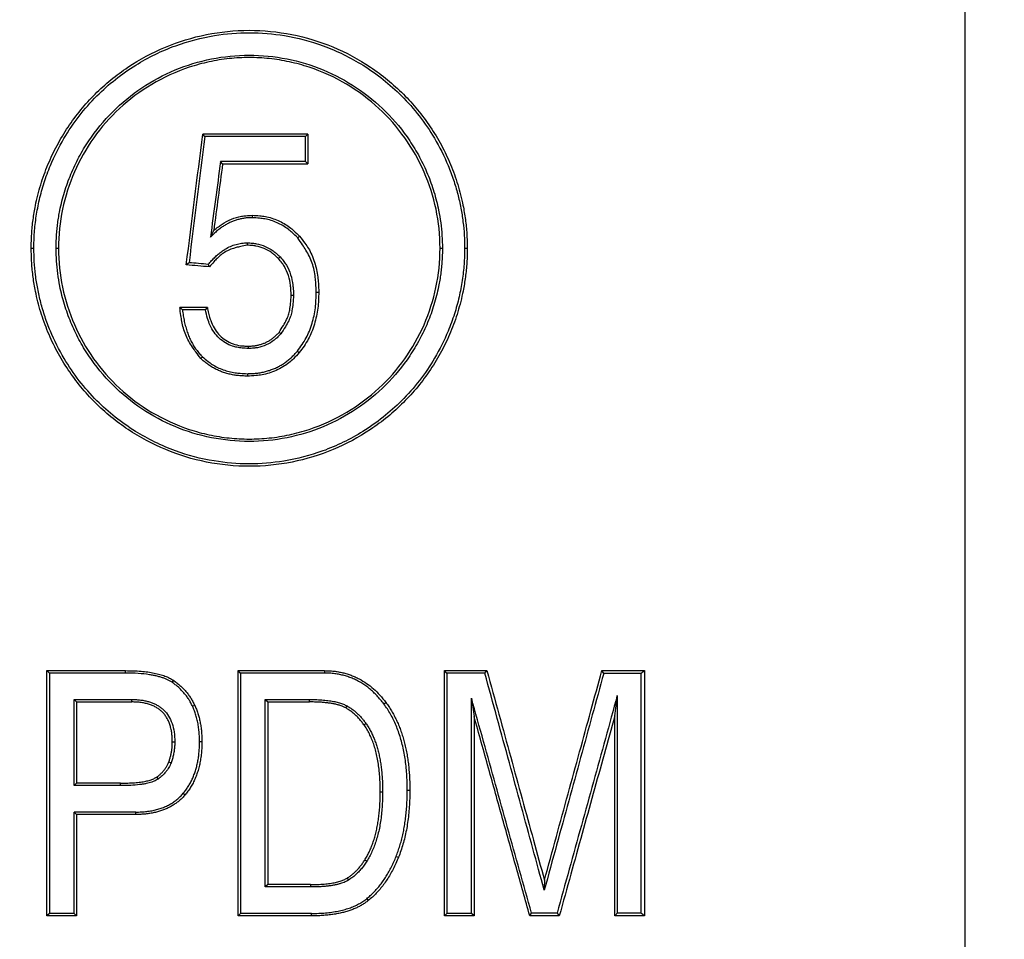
# Model space of a CAD drawing. Header units: millimetres. Extents: x 400 to 1688, y 100 to 1259.
# Tile 48 of 59: x 1550 to 1587, y 510 to 544. Entities that reach past the tile are written whole.
import ezdxf

# ---------------------------------------------------------------- set-up
doc = ezdxf.new("R2010")
doc.units = ezdxf.units.MM

msp = doc.modelspace()

# ---------------------------------------------------------------- linework, layer by layer
at = {"color": 7, "linetype": 'Continuous', "lineweight": 25}
for p, q in [((1585.149, 494.395), (1585.149, 579.922)), ((1557.249, 539.659), (1557.17, 539.748)), ((1560.94, 539.659), (1561.029, 539.748)), ((1560.94, 538.736), (1560.94, 539.659)), ((1561.029, 539.748), (1561.029, 538.648)), ((1557.897, 538.648), (1557.821, 538.736)), ((1561.029, 538.648), (1560.94, 538.736)), ((1558.978, 536.766), (1558.978, 536.678)), ((1557.449, 535.957), (1557.57, 536.204)), ((1560.651, 535.94), (1560.716, 536.001)), ((1550.874, 535.553), (1550.971, 535.553)), ((1551.787, 535.553), (1551.874, 535.553)), ((1558.801, 535.754), (1558.801, 535.666)), ((1565.874, 535.553), (1565.961, 535.553)), ((1566.777, 535.553), (1566.874, 535.553)), ((1559.944, 535.177), (1560.007, 535.238)), ((1556.663, 535.025), (1556.563, 534.945)), ((1557.409, 534.872), (1557.371, 534.964)), ((1560.499, 533.827), (1560.411, 533.827)), ((1561.334, 533.943), (1561.424, 533.943)), ((1557.263, 533.299), (1557.337, 533.387)), ((1560.032, 532.411), (1559.966, 532.469)), ((1558.843, 531.875), (1558.843, 531.964)), ((1557.157, 531.572), (1557.095, 531.508)), ((1560.642, 531.783), (1560.711, 531.727)), ((1558.806, 530.952), (1558.806, 530.864)), ((1551.546, 519.962), (1551.45, 520.053)), ((1551.45, 511.053), (1551.45, 520.053)), ((1551.546, 519.962), (1551.546, 511.145)), ((1554.332, 519.964), (1554.332, 520.053)), ((1558.555, 519.965), (1558.466, 520.053)), ((1558.466, 511.053), (1558.466, 520.053)), ((1558.555, 519.965), (1558.555, 511.141)), ((1561.639, 520.053), (1561.639, 519.965)), ((1566.038, 511.053), (1566.038, 520.053)), ((1566.125, 519.962), (1566.038, 520.053)), ((1566.125, 519.962), (1566.125, 511.144)), ((1567.52, 519.96), (1567.596, 520.053)), ((1571.881, 519.953), (1571.813, 520.053)), ((1573.256, 511.156), (1573.256, 519.95)), ((1573.371, 520.053), (1573.371, 511.053)), ((1556.088, 519.699), (1556.039, 519.625)), ((1552.448, 515.832), (1552.448, 518.995)), ((1552.448, 518.995), (1552.535, 518.904)), ((1552.535, 518.904), (1552.535, 515.923)), ((1554.566, 518.904), (1554.566, 518.994)), ((1559.463, 512.114), (1559.463, 518.993)), ((1559.463, 518.993), (1559.552, 518.904)), ((1559.552, 518.904), (1559.552, 512.202)), ((1561.084, 518.904), (1561.084, 518.993)), ((1563.813, 518.83), (1563.887, 518.885)), ((1567.026, 511.145), (1567.026, 519.049)), ((1572.378, 519.14), (1572.378, 511.154)), ((1556.793, 518.745), (1556.872, 518.782)), ((1562.418, 518.683), (1562.461, 518.76)), ((1563.083, 518.067), (1563.153, 518.119)), ((1567.124, 518.373), (1567.124, 511.053)), ((1572.286, 511.053), (1572.286, 518.391)), ((1556.051, 517.438), (1556.141, 517.438)), ((1557.049, 517.456), (1557.137, 517.456)), ((1555.921, 516.705), (1556.006, 516.674)), ((1552.535, 515.923), (1552.448, 515.832)), ((1554.145, 515.833), (1554.146, 515.923)), ((1555.476, 516.147), (1555.528, 516.073)), ((1563.68, 515.611), (1563.767, 515.611)), ((1564.672, 515.672), (1564.766, 515.672)), ((1556.452, 515.552), (1556.519, 515.495)), ((1552.448, 511.144), (1552.448, 514.865)), ((1552.448, 514.865), (1552.535, 514.774)), ((1554.711, 514.774), (1554.711, 514.863)), ((1552.535, 514.774), (1552.535, 511.053)), ((1563.185, 513.055), (1563.11, 513.099)), ((1564.264, 513.237), (1564.35, 513.204)), ((1562.47, 512.441), (1562.517, 512.367)), ((1559.552, 512.202), (1559.463, 512.114)), ((1561.115, 512.202), (1561.115, 512.113)), ((1563.183, 511.684), (1563.24, 511.613)), ((1551.546, 511.145), (1551.45, 511.053)), ((1552.535, 511.053), (1552.448, 511.144)), ((1558.555, 511.141), (1558.466, 511.053)), ((1561.156, 511.053), (1561.156, 511.142)), ((1566.125, 511.144), (1566.038, 511.053)), ((1567.124, 511.053), (1567.026, 511.145)), ((1569.165, 511.053), (1569.231, 511.148)), ((1570.168, 511.15), (1570.25, 511.053))]:
    msp.add_line(p, q, dxfattribs=at)
for radius in [125, 95, 92, 62.5]:
    msp.add_circle((1558.874, 528.053), radius, dxfattribs=at)
for points, knots in [([(1558.874, 404.553), (1526.121, 404.553), (1494.706, 417.565), (1448.386, 463.886), (1435.374, 495.3), (1435.374, 560.806), (1448.386, 592.221), (1494.706, 638.541), (1526.121, 651.553), (1558.874, 651.553)], [0, 0, 0, 0, 0.25, 0.25, 0.5, 0.5, 0.75, 0.75, 1, 1, 1, 1]), ([(1558.874, 404.553), (1591.627, 404.553), (1623.041, 417.565), (1669.362, 463.886), (1682.374, 495.3), (1682.374, 560.806), (1669.362, 592.221), (1623.041, 638.541), (1591.627, 651.553), (1558.874, 651.553)], [0, 0, 0, 0, 0.25, 0.25, 0.5, 0.5, 0.75, 0.75, 1, 1, 1, 1]), ([(1550.874, 535.553), (1550.875, 535.641), (1550.876, 535.817), (1550.89, 536.08), (1550.911, 536.342), (1550.941, 536.603), (1550.98, 536.862), (1551.059, 537.293), (1551.209, 537.889), (1551.475, 538.629), (1551.812, 539.339), (1552.349, 540.233), (1553.18, 541.246), (1554.393, 542.241), (1555.779, 542.987), (1557.29, 543.446), (1558.869, 543.607), (1560.447, 543.449), (1561.962, 542.99), (1563.35, 542.245), (1564.563, 541.25), (1565.395, 540.238), (1565.933, 539.344), (1566.27, 538.634), (1566.536, 537.896), (1566.708, 537.217), (1566.809, 536.612), (1566.864, 536.084), (1566.871, 535.73), (1566.874, 535.553)], [0, 0, 0, 0, 0.010465, 0.020896, 0.031304, 0.041701, 0.052102, 0.062517, 0.093803, 0.125203, 0.156282, 0.187601, 0.250168, 0.312592, 0.374917, 0.437456, 0.49967, 0.562283, 0.624666, 0.687158, 0.749756, 0.812021, 0.843471, 0.874702, 0.905914, 0.937011, 0.957979, 0.978942, 1, 1, 1, 1]), ([(1550.971, 535.553), (1550.972, 535.649), (1550.974, 535.843), (1550.99, 536.136), (1551.018, 536.432), (1551.057, 536.732), (1551.109, 537.035), (1551.174, 537.342), (1551.252, 537.653), (1551.345, 537.966), (1551.453, 538.28), (1551.669, 538.834), (1552.182, 539.859), (1553.193, 541.164), (1554.621, 542.296), (1556.106, 543.019), (1557.532, 543.39), (1558.883, 543.501), (1560.232, 543.387), (1561.656, 543.014), (1563.135, 542.29), (1564.553, 541.164), (1565.563, 539.863), (1566.111, 538.772), (1566.371, 538.074), (1566.526, 537.553), (1566.642, 537.039), (1566.721, 536.535), (1566.768, 536.041), (1566.774, 535.714), (1566.777, 535.553)], [0, 0, 0, 0, 0.011584, 0.023324, 0.035241, 0.047359, 0.059706, 0.072309, 0.085182, 0.098319, 0.111712, 0.125351, 0.1701, 0.250207, 0.323692, 0.38968, 0.448748, 0.500339, 0.551979, 0.610967, 0.676769, 0.749893, 0.829197, 0.874768, 0.897311, 0.919171, 0.940304, 0.960738, 0.980599, 1, 1, 1, 1]), ([(1551.787, 535.553), (1551.787, 535.631), (1551.789, 535.787), (1551.801, 536.019), (1551.82, 536.251), (1551.846, 536.482), (1551.881, 536.712), (1551.95, 537.093), (1552.083, 537.621), (1552.319, 538.277), (1552.616, 538.905), (1553.093, 539.699), (1553.83, 540.597), (1554.906, 541.481), (1556.135, 542.14), (1557.474, 542.548), (1558.871, 542.687), (1560.267, 542.55), (1561.607, 542.142), (1562.838, 541.484), (1563.914, 540.6), (1564.652, 539.703), (1565.129, 538.91), (1565.427, 538.281), (1565.663, 537.627), (1565.815, 537.026), (1565.904, 536.49), (1565.952, 536.023), (1565.958, 535.71), (1565.961, 535.553)], [0, 0, 0, 0, 0.010464, 0.020894, 0.031303, 0.041703, 0.052106, 0.062523, 0.093835, 0.125213, 0.156303, 0.187599, 0.250188, 0.312581, 0.374968, 0.437506, 0.499739, 0.56235, 0.62468, 0.687198, 0.749759, 0.812037, 0.843471, 0.874721, 0.905905, 0.937016, 0.957984, 0.978945, 1, 1, 1, 1]), ([(1565.874, 535.553), (1565.874, 536.04), (1565.775, 536.991), (1565.334, 538.375), (1564.623, 539.631), (1563.672, 540.719), (1562.48, 541.616), (1561.319, 542.146), (1560.35, 542.409), (1559.608, 542.528), (1558.875, 542.566), (1558.141, 542.528), (1557.396, 542.409), (1556.424, 542.144), (1555.262, 541.613), (1554.075, 540.718), (1553.127, 539.635), (1552.414, 538.377), (1551.973, 536.993), (1551.874, 536.041), (1551.874, 535.553)], [0, 0, 0, 0, 0.0666667, 0.1333333, 0.2, 0.2666667, 0.3333333, 0.4, 0.4333333, 0.4666667, 0.5, 0.5333333, 0.5666667, 0.6, 0.6666667, 0.7333333, 0.8, 0.8666667, 0.9333333, 1, 1, 1, 1]), ([(1560.94, 538.736), (1560.767, 538.736), (1560.42, 538.736), (1559.901, 538.736), (1559.381, 538.736), (1558.861, 538.736), (1558.341, 538.736), (1557.994, 538.736), (1557.821, 538.736)], [0, 0, 0, 0, 0.166712, 0.333408, 0.500087, 0.666747, 0.833385, 1, 1, 1, 1]), ([(1558.978, 536.678), (1558.93, 536.677), (1558.835, 536.675), (1558.694, 536.659), (1558.556, 536.634), (1558.421, 536.599), (1558.288, 536.554), (1558.159, 536.499), (1558.033, 536.433), (1557.91, 536.358), (1557.79, 536.273), (1557.672, 536.177), (1557.558, 536.072), (1557.486, 535.996), (1557.449, 535.957)], [0, 0, 0, 0, 0.082388, 0.16351, 0.243792, 0.323672, 0.403598, 0.484014, 0.565358, 0.648052, 0.7325, 0.819078, 0.908137, 1, 1, 1, 1]), ([(1557.57, 536.204), (1557.628, 536.252), (1557.728, 536.335), (1557.935, 536.489), (1558.216, 536.629), (1558.516, 536.726), (1558.773, 536.755), (1558.902, 536.762), (1558.978, 536.766)], [0, 0, 0, 0, 0.1460182, 0.2500377, 0.4999891, 0.749939, 0.8538734, 1, 1, 1, 1]), ([(1558.978, 536.766), (1559.073, 536.761), (1559.236, 536.752), (1559.56, 536.714), (1559.936, 536.584), (1560.284, 536.394), (1560.532, 536.181), (1560.648, 536.067), (1560.716, 536.001)], [0, 0, 0, 0, 0.146122, 0.250067, 0.500004, 0.749942, 0.853852, 1, 1, 1, 1]), ([(1560.651, 535.94), (1560.585, 536.004), (1560.472, 536.113), (1560.234, 536.317), (1559.901, 536.506), (1559.538, 536.626), (1559.226, 536.663), (1559.069, 536.673), (1558.978, 536.678)], [0, 0, 0, 0, 0.146077, 0.250055, 0.499996, 0.749936, 0.853921, 1, 1, 1, 1]), ([(1561.334, 533.943), (1561.328, 534.05), (1561.319, 534.231), (1561.289, 534.589), (1561.209, 535.016), (1561.011, 535.403), (1560.816, 535.703), (1560.712, 535.853), (1560.651, 535.94)], [0, 0, 0, 0, 0.148318, 0.253367, 0.500021, 0.746653, 0.851684, 1, 1, 1, 1]), ([(1560.716, 536.001), (1560.784, 535.916), (1560.9, 535.771), (1561.057, 535.546), (1561.173, 535.31), (1561.301, 534.961), (1561.383, 534.607), (1561.414, 534.237), (1561.42, 534.052), (1561.424, 533.943)], [0, 0, 0, 0, 0.146112, 0.249992, 0.368536, 0.500238, 0.75009, 0.854026, 1, 1, 1, 1]), ([(1566.874, 535.553), (1566.873, 535.465), (1566.871, 535.289), (1566.858, 535.026), (1566.837, 534.764), (1566.806, 534.504), (1566.768, 534.244), (1566.689, 533.813), (1566.539, 533.217), (1566.273, 532.477), (1565.936, 531.768), (1565.399, 530.873), (1564.568, 529.86), (1563.355, 528.866), (1561.969, 528.119), (1560.458, 527.66), (1558.879, 527.499), (1557.301, 527.658), (1555.786, 528.116), (1554.398, 528.862), (1553.184, 529.856), (1552.353, 530.868), (1551.814, 531.762), (1551.477, 532.472), (1551.212, 533.21), (1551.039, 533.889), (1550.938, 534.495), (1550.884, 535.022), (1550.877, 535.376), (1550.874, 535.553)], [0, 0, 0, 0, 0.0104652, 0.0208956, 0.0313036, 0.0417015, 0.0521017, 0.0625166, 0.0938033, 0.125203, 0.1562825, 0.1876008, 0.2501675, 0.3125917, 0.3749166, 0.4374556, 0.4996698, 0.5622829, 0.6246663, 0.6871575, 0.7497562, 0.8120208, 0.8434715, 0.8747017, 0.905914, 0.9370113, 0.9579794, 0.9789419, 1, 1, 1, 1]), ([(1566.777, 535.553), (1566.776, 535.457), (1566.774, 535.263), (1566.757, 534.97), (1566.73, 534.674), (1566.691, 534.375), (1566.639, 534.071), (1566.574, 533.764), (1566.495, 533.454), (1566.402, 533.141), (1566.295, 532.826), (1566.079, 532.273), (1565.565, 531.247), (1564.555, 529.942), (1563.127, 528.81), (1561.642, 528.087), (1560.216, 527.716), (1558.865, 527.605), (1557.515, 527.719), (1556.092, 528.092), (1554.613, 528.816), (1553.195, 529.942), (1552.185, 531.243), (1551.637, 532.334), (1551.376, 533.032), (1551.222, 533.553), (1551.106, 534.067), (1551.027, 534.571), (1550.979, 535.065), (1550.974, 535.392), (1550.971, 535.553)], [0, 0, 0, 0, 0.011584, 0.023324, 0.035241, 0.047359, 0.059706, 0.072309, 0.085182, 0.098319, 0.111712, 0.125351, 0.1701, 0.250207, 0.323692, 0.38968, 0.448748, 0.500339, 0.551979, 0.610967, 0.676769, 0.749893, 0.829197, 0.874768, 0.897311, 0.919171, 0.940304, 0.960738, 0.980599, 1, 1, 1, 1]), ([(1565.961, 535.553), (1565.96, 535.475), (1565.959, 535.318), (1565.947, 535.083), (1565.928, 534.85), (1565.901, 534.618), (1565.866, 534.386), (1565.795, 534.005), (1565.663, 533.48), (1565.428, 532.826), (1565.129, 532.197), (1564.652, 531.404), (1563.914, 530.506), (1562.838, 529.623), (1561.607, 528.964), (1560.267, 528.556), (1558.871, 528.419), (1557.473, 528.558), (1556.135, 528.967), (1554.906, 529.626), (1553.83, 530.509), (1553.093, 531.408), (1552.616, 532.201), (1552.319, 532.83), (1552.083, 533.486), (1551.931, 534.088), (1551.843, 534.624), (1551.795, 535.087), (1551.79, 535.398), (1551.787, 535.553)], [0, 0, 0, 0, 0.010542, 0.02105, 0.031536, 0.042014, 0.052495, 0.062992, 0.094107, 0.125286, 0.156524, 0.18797, 0.250247, 0.312811, 0.375329, 0.437661, 0.500273, 0.562505, 0.625044, 0.687429, 0.749825, 0.812414, 0.843697, 0.874799, 0.906181, 0.937487, 0.958296, 0.979101, 1, 1, 1, 1]), ([(1551.874, 535.553), (1551.874, 535.066), (1551.973, 534.115), (1552.413, 532.731), (1553.124, 531.475), (1554.075, 530.387), (1555.268, 529.49), (1556.428, 528.96), (1557.397, 528.697), (1558.14, 528.578), (1558.873, 528.541), (1559.607, 528.578), (1560.352, 528.697), (1561.324, 528.962), (1562.485, 529.493), (1563.672, 530.388), (1564.62, 531.471), (1565.334, 532.73), (1565.774, 534.114), (1565.874, 535.065), (1565.874, 535.553)], [0, 0, 0, 0, 0.066667, 0.133333, 0.2, 0.266667, 0.333333, 0.4, 0.433333, 0.466667, 0.5, 0.533333, 0.566667, 0.6, 0.666667, 0.733333, 0.8, 0.866667, 0.933333, 1, 1, 1, 1]), ([(1557.371, 534.964), (1557.41, 535.011), (1557.487, 535.102), (1557.609, 535.227), (1557.734, 535.34), (1557.862, 535.439), (1558.011, 535.537), (1558.185, 535.628), (1558.386, 535.701), (1558.592, 535.746), (1558.731, 535.752), (1558.801, 535.754)], [0, 0, 0, 0, 0.1080835, 0.2114693, 0.3105783, 0.4058883, 0.4979361, 0.6275672, 0.7529113, 0.876256, 1, 1, 1, 1]), ([(1558.801, 535.666), (1558.72, 535.651), (1558.582, 535.625), (1558.314, 535.564), (1558.001, 535.452), (1557.745, 535.239), (1557.556, 535.039), (1557.464, 534.934), (1557.409, 534.872)], [0, 0, 0, 0, 0.149312, 0.254764, 0.499911, 0.745151, 0.850603, 1, 1, 1, 1]), ([(1558.801, 535.754), (1558.867, 535.751), (1558.979, 535.744), (1559.202, 535.718), (1559.463, 535.633), (1559.703, 535.503), (1559.877, 535.359), (1559.959, 535.283), (1560.007, 535.238)], [0, 0, 0, 0, 0.146043, 0.250053, 0.500002, 0.74995, 0.853915, 1, 1, 1, 1]), ([(1559.944, 535.177), (1559.898, 535.22), (1559.821, 535.293), (1559.657, 535.429), (1559.427, 535.55), (1559.182, 535.633), (1558.97, 535.657), (1558.863, 535.663), (1558.801, 535.666)], [0, 0, 0, 0, 0.146088, 0.250057, 0.499998, 0.749939, 0.853848, 1, 1, 1, 1]), ([(1560.411, 533.827), (1560.409, 533.898), (1560.404, 534.02), (1560.385, 534.264), (1560.318, 534.552), (1560.208, 534.828), (1560.067, 535.028), (1559.989, 535.122), (1559.944, 535.177)], [0, 0, 0, 0, 0.14592, 0.250005, 0.499954, 0.749897, 0.853737, 1, 1, 1, 1]), ([(1560.007, 535.238), (1560.054, 535.181), (1560.135, 535.082), (1560.283, 534.874), (1560.401, 534.585), (1560.47, 534.284), (1560.491, 534.029), (1560.496, 533.902), (1560.499, 533.827)], [0, 0, 0, 0, 0.1461993, 0.2500931, 0.5000461, 0.7499918, 0.8540179, 1, 1, 1, 1]), ([(1557.371, 534.964), (1557.253, 534.974), (1557.017, 534.995), (1556.781, 535.015), (1556.663, 535.025)], [0, 0, 0, 0, 0.499911, 1, 1, 1, 1]), ([(1559.966, 532.469), (1560.02, 532.553), (1560.119, 532.705), (1560.236, 532.917), (1560.319, 533.105), (1560.363, 533.306), (1560.395, 533.547), (1560.405, 533.727), (1560.411, 533.827)], [0, 0, 0, 0, 0.206051, 0.372342, 0.499971, 0.627557, 0.79387, 1, 1, 1, 1]), ([(1560.499, 533.827), (1560.492, 533.723), (1560.481, 533.535), (1560.448, 533.283), (1560.401, 533.074), (1560.315, 532.878), (1560.192, 532.657), (1560.089, 532.499), (1560.032, 532.411)], [0, 0, 0, 0, 0.206109, 0.372417, 0.50002, 0.62761, 0.793902, 1, 1, 1, 1]), ([(1560.642, 531.783), (1560.757, 531.939), (1560.927, 532.17), (1561.087, 532.522), (1561.213, 532.887), (1561.316, 533.364), (1561.328, 533.75), (1561.334, 533.943)], [0, 0, 0, 0, 0.249816, 0.371047, 0.500123, 0.750045, 1, 1, 1, 1]), ([(1561.424, 533.943), (1561.418, 533.745), (1561.41, 533.448), (1561.341, 533.058), (1561.266, 532.766), (1561.168, 532.485), (1561.005, 532.122), (1560.829, 531.886), (1560.711, 531.727)], [0, 0, 0, 0, 0.24989, 0.37415, 0.499986, 0.629713, 0.75025, 1, 1, 1, 1]), ([(1557.095, 531.508), (1557.034, 531.589), (1556.928, 531.728), (1556.728, 532.008), (1556.52, 532.369), (1556.414, 532.772), (1556.36, 533.113), (1556.337, 533.286), (1556.324, 533.387)], [0, 0, 0, 0, 0.147993, 0.25293, 0.499966, 0.747036, 0.85194, 1, 1, 1, 1]), ([(1556.423, 533.299), (1556.432, 533.225), (1556.45, 533.08), (1556.489, 532.87), (1556.538, 532.67), (1556.596, 532.48), (1556.665, 532.302), (1556.743, 532.134), (1556.831, 531.977), (1556.93, 531.831), (1557.037, 531.695), (1557.117, 531.613), (1557.157, 531.572)], [0, 0, 0, 0, 0.116429, 0.228122, 0.335408, 0.43866, 0.538294, 0.634774, 0.728611, 0.820361, 0.910616, 1, 1, 1, 1]), ([(1558.843, 531.875), (1558.765, 531.88), (1558.622, 531.89), (1558.429, 531.916), (1558.219, 531.968), (1557.992, 532.074), (1557.76, 532.25), (1557.57, 532.476), (1557.432, 532.722), (1557.332, 533.002), (1557.288, 533.192), (1557.263, 533.299)], [0, 0, 0, 0, 0.099898, 0.182964, 0.249785, 0.375427, 0.50028, 0.620656, 0.750391, 0.859909, 1, 1, 1, 1]), ([(1557.337, 533.387), (1557.351, 533.315), (1557.378, 533.18), (1557.427, 532.995), (1557.5, 532.79), (1557.613, 532.571), (1557.788, 532.344), (1558.012, 532.167), (1558.272, 532.042), (1558.5, 531.982), (1558.691, 531.968), (1558.787, 531.965), (1558.843, 531.964)], [0, 0, 0, 0, 0.096428, 0.179588, 0.249856, 0.380668, 0.49994, 0.62162, 0.75009, 0.874906, 0.926892, 1, 1, 1, 1]), ([(1558.843, 531.964), (1558.887, 531.964), (1558.975, 531.966), (1559.105, 531.982), (1559.23, 532.007), (1559.35, 532.043), (1559.465, 532.088), (1559.575, 532.144), (1559.681, 532.21), (1559.781, 532.286), (1559.878, 532.372), (1559.936, 532.437), (1559.966, 532.469)], [0, 0, 0, 0, 0.1053182, 0.2074873, 0.307186, 0.4051443, 0.5021315, 0.5989402, 0.6963671, 0.7951943, 0.8961709, 1, 1, 1, 1]), ([(1560.032, 532.411), (1559.986, 532.365), (1559.907, 532.285), (1559.74, 532.135), (1559.503, 531.998), (1559.243, 531.912), (1559.02, 531.885), (1558.908, 531.879), (1558.843, 531.875)], [0, 0, 0, 0, 0.146108, 0.250065, 0.500003, 0.749942, 0.853924, 1, 1, 1, 1]), ([(1558.806, 530.864), (1558.744, 530.865), (1558.621, 530.867), (1558.44, 530.883), (1558.265, 530.909), (1558.096, 530.947), (1557.934, 530.995), (1557.778, 531.053), (1557.628, 531.123), (1557.485, 531.203), (1557.348, 531.294), (1557.217, 531.395), (1557.136, 531.47), (1557.095, 531.508)], [0, 0, 0, 0, 0.099713, 0.196408, 0.290448, 0.382232, 0.472187, 0.560766, 0.648445, 0.735712, 0.823066, 0.911, 1, 1, 1, 1]), ([(1557.157, 531.572), (1557.224, 531.515), (1557.339, 531.417), (1557.58, 531.237), (1557.914, 531.083), (1558.268, 530.991), (1558.568, 530.963), (1558.719, 530.956), (1558.806, 530.952)], [0, 0, 0, 0, 0.146134, 0.250079, 0.500023, 0.749972, 0.854014, 1, 1, 1, 1]), ([(1558.806, 530.952), (1558.864, 530.953), (1558.979, 530.955), (1559.148, 530.97), (1559.311, 530.994), (1559.469, 531.029), (1559.621, 531.073), (1559.768, 531.127), (1559.91, 531.191), (1560.046, 531.265), (1560.177, 531.349), (1560.302, 531.443), (1560.421, 531.546), (1560.536, 531.659), (1560.606, 531.742), (1560.642, 531.783)], [0, 0, 0, 0, 0.083347, 0.164364, 0.24335, 0.320627, 0.396539, 0.471451, 0.545739, 0.619791, 0.693999, 0.768751, 0.844427, 0.921394, 1, 1, 1, 1]), ([(1560.711, 531.727), (1560.641, 531.65), (1560.52, 531.516), (1560.322, 531.335), (1560.106, 531.194), (1559.863, 531.07), (1559.607, 530.972), (1559.358, 530.906), (1559.091, 530.874), (1558.91, 530.867), (1558.806, 530.864)], [0, 0, 0, 0, 0.144012, 0.249787, 0.371317, 0.500032, 0.627383, 0.750188, 0.855915, 1, 1, 1, 1]), ([(1554.332, 520.053), (1554.431, 520.052), (1554.621, 520.05), (1554.896, 520.034), (1555.149, 520.007), (1555.38, 519.968), (1555.59, 519.919), (1555.777, 519.858), (1555.943, 519.788), (1556.041, 519.728), (1556.088, 519.699)], [0, 0, 0, 0, 0.164083, 0.316116, 0.456403, 0.585331, 0.703399, 0.811254, 0.909749, 1, 1, 1, 1]), ([(1556.039, 519.625), (1556.01, 519.644), (1555.95, 519.682), (1555.851, 519.731), (1555.742, 519.776), (1555.623, 519.815), (1555.494, 519.851), (1555.355, 519.881), (1555.123, 519.921), (1554.781, 519.957), (1554.488, 519.961), (1554.332, 519.964)], [0, 0, 0, 0, 0.0584233, 0.1206252, 0.1869956, 0.2578553, 0.3334683, 0.4140518, 0.4997852, 0.7340525, 1, 1, 1, 1]), ([(1561.639, 520.053), (1561.697, 520.052), (1561.811, 520.05), (1561.98, 520.036), (1562.144, 520.012), (1562.305, 519.979), (1562.462, 519.937), (1562.615, 519.885), (1562.763, 519.823), (1562.954, 519.729), (1563.181, 519.59), (1563.435, 519.389), (1563.674, 519.155), (1563.815, 518.976), (1563.887, 518.885)], [0, 0, 0, 0, 0.065368, 0.129461, 0.19249, 0.254674, 0.316246, 0.377441, 0.438503, 0.499674, 0.619252, 0.741464, 0.8679, 1, 1, 1, 1]), ([(1563.813, 518.83), (1563.773, 518.882), (1563.693, 518.986), (1563.564, 519.131), (1563.432, 519.264), (1563.293, 519.386), (1563.15, 519.496), (1563.002, 519.595), (1562.849, 519.682), (1562.691, 519.758), (1562.528, 519.821), (1562.36, 519.874), (1562.187, 519.914), (1562.009, 519.943), (1561.826, 519.961), (1561.702, 519.963), (1561.639, 519.965)], [0, 0, 0, 0, 0.077874, 0.153549, 0.227281, 0.299352, 0.370059, 0.43972, 0.508665, 0.577237, 0.645782, 0.714647, 0.784176, 0.854701, 0.926542, 1, 1, 1, 1]), ([(1569.698, 511.996), (1569.559, 512.505), (1569.277, 513.533), (1568.851, 515.093), (1568.416, 516.685), (1567.971, 518.312), (1567.671, 519.407), (1567.52, 519.96)], [0, 0, 0, 0, 0.1918135, 0.3877197, 0.5877192, 0.7918124, 1, 1, 1, 1]), ([(1567.596, 520.053), (1567.743, 519.519), (1568.033, 518.461), (1568.463, 516.891), (1568.885, 515.353), (1569.298, 513.846), (1569.57, 512.852), (1569.705, 512.361)], [0, 0, 0, 0, 0.208048, 0.412071, 0.61207, 0.808047, 1, 1, 1, 1]), ([(1571.881, 519.953), (1571.741, 519.445), (1571.459, 518.417), (1571.031, 516.858), (1570.595, 515.266), (1570.149, 513.642), (1569.849, 512.549), (1569.698, 511.996)], [0, 0, 0, 0, 0.192134, 0.3882, 0.588199, 0.792132, 1, 1, 1, 1]), ([(1569.705, 512.361), (1569.851, 512.894), (1570.141, 513.951), (1570.571, 515.52), (1570.993, 517.059), (1571.406, 518.566), (1571.678, 519.561), (1571.813, 520.053)], [0, 0, 0, 0, 0.207716, 0.411573, 0.611572, 0.807714, 1, 1, 1, 1]), ([(1556.793, 518.745), (1556.771, 518.79), (1556.728, 518.878), (1556.652, 519.004), (1556.57, 519.124), (1556.479, 519.237), (1556.381, 519.344), (1556.275, 519.445), (1556.161, 519.54), (1556.08, 519.597), (1556.039, 519.625)], [0, 0, 0, 0, 0.126137, 0.250785, 0.374517, 0.497921, 0.62159, 0.746111, 0.872062, 1, 1, 1, 1]), ([(1556.088, 519.699), (1556.13, 519.669), (1556.214, 519.609), (1556.333, 519.511), (1556.443, 519.406), (1556.546, 519.294), (1556.64, 519.176), (1556.726, 519.051), (1556.804, 518.92), (1556.849, 518.828), (1556.872, 518.782)], [0, 0, 0, 0, 0.12792, 0.253857, 0.37837, 0.502035, 0.625441, 0.749181, 0.873843, 1, 1, 1, 1]), ([(1552.535, 518.904), (1552.704, 518.904), (1553.04, 518.904), (1553.548, 518.904), (1554.056, 518.904), (1554.396, 518.904), (1554.566, 518.904)], [0, 0, 0, 0, 0.250465, 0.500619, 0.750465, 1, 1, 1, 1]), ([(1554.566, 518.994), (1554.622, 518.993), (1554.73, 518.991), (1554.889, 518.977), (1555.038, 518.953), (1555.178, 518.92), (1555.309, 518.877), (1555.431, 518.824), (1555.543, 518.761), (1555.646, 518.689), (1555.779, 518.572), (1555.927, 518.387), (1556.053, 518.111), (1556.129, 517.79), (1556.137, 517.56), (1556.141, 517.438)], [0, 0, 0, 0, 0.066503, 0.129523, 0.189328, 0.246226, 0.300579, 0.352799, 0.403352, 0.452751, 0.501543, 0.612774, 0.729308, 0.856907, 1, 1, 1, 1]), ([(1556.051, 517.438), (1556.05, 517.497), (1556.048, 517.612), (1556.03, 517.779), (1556.002, 517.934), (1555.961, 518.078), (1555.909, 518.211), (1555.845, 518.332), (1555.769, 518.442), (1555.681, 518.54), (1555.581, 518.626), (1555.47, 518.701), (1555.347, 518.764), (1555.213, 518.816), (1555.067, 518.856), (1554.91, 518.884), (1554.742, 518.901), (1554.626, 518.903), (1554.566, 518.904)], [0, 0, 0, 0, 0.073869, 0.14332, 0.208763, 0.270691, 0.329683, 0.386407, 0.441617, 0.496126, 0.550782, 0.606422, 0.663843, 0.723771, 0.786844, 0.85361, 0.924534, 1, 1, 1, 1]), ([(1559.552, 518.904), (1559.722, 518.904), (1560.063, 518.904), (1560.574, 518.904), (1560.914, 518.904), (1561.084, 518.904)], [0, 0, 0, 0, 0.333225, 0.666558, 1, 1, 1, 1]), ([(1561.084, 518.993), (1561.172, 518.992), (1561.342, 518.991), (1561.585, 518.976), (1561.806, 518.953), (1562.003, 518.921), (1562.177, 518.878), (1562.33, 518.827), (1562.419, 518.781), (1562.461, 518.76)], [0, 0, 0, 0, 0.188273, 0.360588, 0.517288, 0.658829, 0.78583, 0.899151, 1, 1, 1, 1]), ([(1562.418, 518.683), (1562.39, 518.698), (1562.333, 518.728), (1562.238, 518.765), (1562.132, 518.798), (1562.016, 518.827), (1561.888, 518.851), (1561.748, 518.87), (1561.598, 518.886), (1561.437, 518.897), (1561.264, 518.903), (1561.145, 518.904), (1561.084, 518.904)], [0, 0, 0, 0, 0.068304, 0.142743, 0.223804, 0.311863, 0.407213, 0.510086, 0.620667, 0.739102, 0.865514, 1, 1, 1, 1]), ([(1564.672, 515.672), (1564.671, 515.773), (1564.669, 515.972), (1564.654, 516.265), (1564.629, 516.548), (1564.593, 516.821), (1564.548, 517.084), (1564.492, 517.338), (1564.426, 517.581), (1564.35, 517.814), (1564.264, 518.037), (1564.167, 518.251), (1564.06, 518.454), (1563.944, 518.648), (1563.856, 518.769), (1563.813, 518.83)], [0, 0, 0, 0, 0.0908301, 0.1787746, 0.2639543, 0.3465025, 0.4265654, 0.5043033, 0.5798912, 0.6535196, 0.7253945, 0.7957373, 0.8647841, 0.9327845, 1, 1, 1, 1]), ([(1563.887, 518.885), (1563.923, 518.835), (1563.996, 518.735), (1564.095, 518.576), (1564.188, 518.412), (1564.274, 518.241), (1564.353, 518.063), (1564.425, 517.879), (1564.49, 517.688), (1564.548, 517.49), (1564.6, 517.286), (1564.644, 517.075), (1564.682, 516.857), (1564.713, 516.633), (1564.736, 516.402), (1564.753, 516.165), (1564.764, 515.921), (1564.765, 515.756), (1564.766, 515.672)], [0, 0, 0, 0, 0.054776, 0.110007, 0.165835, 0.222397, 0.279825, 0.338243, 0.397773, 0.458526, 0.520609, 0.584122, 0.649157, 0.715802, 0.784137, 0.854236, 0.926169, 1, 1, 1, 1]), ([(1569.231, 511.148), (1569.085, 511.671), (1568.793, 512.717), (1568.353, 514.292), (1567.912, 515.872), (1567.47, 517.459), (1567.174, 518.519), (1567.026, 519.049)], [0, 0, 0, 0, 0.198579, 0.397929, 0.597989, 0.798699, 1, 1, 1, 1]), ([(1572.378, 519.14), (1572.232, 518.613), (1571.94, 517.556), (1571.501, 515.966), (1571.059, 514.368), (1570.614, 512.761), (1570.317, 511.688), (1570.168, 511.15)], [0, 0, 0, 0, 0.1981979, 0.3973785, 0.5974595, 0.7983598, 1, 1, 1, 1]), ([(1557.049, 517.456), (1557.048, 517.525), (1557.046, 517.661), (1557.03, 517.861), (1557.004, 518.053), (1556.968, 518.238), (1556.921, 518.415), (1556.864, 518.584), (1556.816, 518.692), (1556.793, 518.745)], [0, 0, 0, 0, 0.156434, 0.30749, 0.453632, 0.59537, 0.733265, 0.867924, 1, 1, 1, 1]), ([(1556.872, 518.782), (1556.893, 518.734), (1556.936, 518.637), (1556.989, 518.486), (1557.035, 518.329), (1557.072, 518.166), (1557.101, 517.997), (1557.122, 517.822), (1557.134, 517.641), (1557.136, 517.519), (1557.137, 517.456)], [0, 0, 0, 0, 0.115755, 0.233335, 0.353181, 0.475709, 0.601307, 0.730337, 0.863133, 1, 1, 1, 1]), ([(1563.083, 518.067), (1563.051, 518.11), (1562.989, 518.195), (1562.885, 518.313), (1562.777, 518.421), (1562.663, 518.519), (1562.544, 518.607), (1562.46, 518.658), (1562.418, 518.683)], [0, 0, 0, 0, 0.175259, 0.345959, 0.512904, 0.676951, 0.839004, 1, 1, 1, 1]), ([(1562.461, 518.76), (1562.499, 518.737), (1562.574, 518.692), (1562.682, 518.615), (1562.785, 518.531), (1562.884, 518.439), (1562.979, 518.34), (1563.069, 518.233), (1563.125, 518.157), (1563.153, 518.119)], [0, 0, 0, 0, 0.138203, 0.277006, 0.416997, 0.558752, 0.702824, 0.849741, 1, 1, 1, 1]), ([(1563.153, 518.119), (1563.182, 518.077), (1563.24, 517.991), (1563.318, 517.855), (1563.391, 517.712), (1563.456, 517.56), (1563.516, 517.4), (1563.569, 517.233), (1563.616, 517.057), (1563.656, 516.874), (1563.691, 516.683), (1563.719, 516.484), (1563.74, 516.277), (1563.756, 516.062), (1563.766, 515.839), (1563.767, 515.688), (1563.767, 515.611)], [0, 0, 0, 0, 0.058577, 0.118425, 0.179762, 0.242791, 0.307697, 0.374653, 0.443813, 0.515321, 0.589303, 0.665874, 0.745141, 0.827195, 0.912123, 1, 1, 1, 1]), ([(1569.165, 511.053), (1569.001, 511.64), (1568.67, 512.828), (1568.166, 514.635), (1567.649, 516.488), (1567.3, 517.74), (1567.124, 518.373)], [0, 0, 0, 0, 0.24069, 0.487586, 0.740689, 1, 1, 1, 1]), ([(1572.286, 518.391), (1572.156, 517.921), (1571.892, 516.972), (1571.493, 515.532), (1571.086, 514.065), (1570.671, 512.569), (1570.391, 511.561), (1570.25, 511.053)], [0, 0, 0, 0, 0.192566, 0.388848, 0.588847, 0.792564, 1, 1, 1, 1]), ([(1563.68, 515.611), (1563.68, 515.707), (1563.678, 515.894), (1563.663, 516.169), (1563.638, 516.43), (1563.604, 516.679), (1563.56, 516.916), (1563.506, 517.14), (1563.442, 517.351), (1563.368, 517.549), (1563.284, 517.734), (1563.191, 517.908), (1563.118, 518.015), (1563.083, 518.067)], [0, 0, 0, 0, 0.111723, 0.218628, 0.320876, 0.418655, 0.512174, 0.601678, 0.687442, 0.76978, 0.849047, 0.92564, 1, 1, 1, 1]), ([(1555.921, 516.705), (1555.935, 516.743), (1555.962, 516.82), (1555.994, 516.938), (1556.02, 517.059), (1556.038, 517.183), (1556.049, 517.31), (1556.05, 517.395), (1556.051, 517.438)], [0, 0, 0, 0, 0.162821, 0.3263478, 0.4912181, 0.6580543, 0.827457, 1, 1, 1, 1]), ([(1556.141, 517.438), (1556.14, 517.384), (1556.138, 517.278), (1556.121, 517.121), (1556.094, 516.968), (1556.057, 516.818), (1556.023, 516.722), (1556.006, 516.674)], [0, 0, 0, 0, 0.2060405, 0.4080249, 0.6069671, 0.8039278, 1, 1, 1, 1]), ([(1556.452, 515.552), (1556.484, 515.591), (1556.549, 515.671), (1556.636, 515.799), (1556.715, 515.934), (1556.786, 516.075), (1556.848, 516.224), (1556.902, 516.38), (1556.947, 516.542), (1556.985, 516.712), (1557.014, 516.888), (1557.034, 517.071), (1557.047, 517.262), (1557.049, 517.391), (1557.049, 517.456)], [0, 0, 0, 0, 0.075417, 0.151157, 0.227587, 0.305068, 0.383946, 0.464548, 0.547181, 0.63213, 0.719657, 0.810003, 0.903384, 1, 1, 1, 1]), ([(1557.137, 517.456), (1557.136, 517.383), (1557.134, 517.239), (1557.118, 517.026), (1557.093, 516.823), (1557.057, 516.627), (1557.011, 516.44), (1556.955, 516.261), (1556.889, 516.091), (1556.812, 515.929), (1556.725, 515.776), (1556.628, 515.63), (1556.555, 515.54), (1556.519, 515.495)], [0, 0, 0, 0, 0.104889, 0.206014, 0.303639, 0.398055, 0.489585, 0.578584, 0.665434, 0.750552, 0.834376, 0.917368, 1, 1, 1, 1]), ([(1555.476, 516.147), (1555.51, 516.172), (1555.577, 516.222), (1555.668, 516.306), (1555.748, 516.397), (1555.817, 516.493), (1555.876, 516.596), (1555.906, 516.668), (1555.921, 516.705)], [0, 0, 0, 0, 0.176275, 0.346533, 0.512322, 0.675316, 0.837277, 1, 1, 1, 1]), ([(1556.006, 516.674), (1555.994, 516.644), (1555.97, 516.584), (1555.924, 516.498), (1555.872, 516.416), (1555.794, 516.312), (1555.683, 516.191), (1555.58, 516.113), (1555.528, 516.073)], [0, 0, 0, 0, 0.123466, 0.247353, 0.372476, 0.499628, 0.746881, 1, 1, 1, 1]), ([(1555.528, 516.073), (1555.506, 516.059), (1555.461, 516.03), (1555.384, 515.994), (1555.297, 515.961), (1555.201, 515.932), (1555.093, 515.907), (1554.976, 515.886), (1554.786, 515.859), (1554.508, 515.838), (1554.272, 515.835), (1554.145, 515.833)], [0, 0, 0, 0, 0.053977, 0.113119, 0.177944, 0.248843, 0.326118, 0.409999, 0.500669, 0.730467, 1, 1, 1, 1]), ([(1554.146, 515.923), (1554.238, 515.924), (1554.411, 515.925), (1554.658, 515.939), (1554.877, 515.961), (1555.067, 515.992), (1555.23, 516.032), (1555.366, 516.08), (1555.441, 516.126), (1555.476, 516.147)], [0, 0, 0, 0, 0.201872, 0.383158, 0.544194, 0.685459, 0.807666, 0.911919, 1, 1, 1, 1]), ([(1563.11, 513.099), (1563.139, 513.147), (1563.197, 513.243), (1563.274, 513.395), (1563.345, 513.555), (1563.409, 513.724), (1563.467, 513.901), (1563.517, 514.086), (1563.561, 514.28), (1563.598, 514.481), (1563.628, 514.691), (1563.652, 514.909), (1563.668, 515.136), (1563.679, 515.371), (1563.68, 515.53), (1563.68, 515.611)], [0, 0, 0, 0, 0.063948, 0.129398, 0.196568, 0.265663, 0.336868, 0.410355, 0.486278, 0.56478, 0.645986, 0.730012, 0.816962, 0.90693, 1, 1, 1, 1]), ([(1563.767, 515.611), (1563.766, 515.514), (1563.765, 515.324), (1563.75, 515.045), (1563.726, 514.778), (1563.693, 514.522), (1563.65, 514.277), (1563.597, 514.045), (1563.534, 513.823), (1563.462, 513.614), (1563.38, 513.416), (1563.289, 513.229), (1563.219, 513.112), (1563.185, 513.055)], [0, 0, 0, 0, 0.109313, 0.214382, 0.31535, 0.412383, 0.505662, 0.595395, 0.681814, 0.765179, 0.84578, 0.923936, 1, 1, 1, 1]), ([(1564.264, 513.237), (1564.288, 513.3), (1564.337, 513.426), (1564.4, 513.622), (1564.458, 513.824), (1564.509, 514.032), (1564.552, 514.247), (1564.589, 514.468), (1564.62, 514.696), (1564.643, 514.931), (1564.66, 515.172), (1564.67, 515.42), (1564.671, 515.588), (1564.672, 515.672)], [0, 0, 0, 0, 0.081206, 0.163966, 0.248426, 0.334723, 0.422985, 0.513332, 0.605877, 0.700723, 0.797966, 0.897698, 1, 1, 1, 1]), ([(1564.766, 515.672), (1564.765, 515.568), (1564.763, 515.362), (1564.747, 515.058), (1564.722, 514.763), (1564.686, 514.479), (1564.64, 514.204), (1564.584, 513.94), (1564.517, 513.685), (1564.441, 513.44), (1564.38, 513.282), (1564.35, 513.204)], [0, 0, 0, 0, 0.124488, 0.245208, 0.362319, 0.475992, 0.586415, 0.693795, 0.798355, 0.900336, 1, 1, 1, 1]), ([(1554.711, 514.863), (1554.78, 514.864), (1554.913, 514.866), (1555.109, 514.883), (1555.296, 514.911), (1555.473, 514.951), (1555.642, 515.002), (1555.801, 515.065), (1555.95, 515.139), (1556.091, 515.225), (1556.221, 515.322), (1556.343, 515.43), (1556.416, 515.511), (1556.452, 515.552)], [0, 0, 0, 0, 0.106354, 0.208157, 0.305792, 0.399698, 0.490366, 0.57834, 0.664218, 0.748641, 0.832283, 0.915837, 1, 1, 1, 1]), ([(1556.519, 515.495), (1556.487, 515.459), (1556.423, 515.387), (1556.317, 515.289), (1556.206, 515.199), (1556.087, 515.118), (1555.961, 515.045), (1555.828, 514.981), (1555.689, 514.926), (1555.542, 514.879), (1555.389, 514.84), (1555.229, 514.811), (1555.063, 514.79), (1554.889, 514.776), (1554.771, 514.775), (1554.711, 514.774)], [0, 0, 0, 0, 0.071619, 0.142678, 0.213592, 0.284779, 0.356653, 0.429615, 0.50405, 0.580318, 0.658758, 0.739677, 0.823358, 0.910056, 1, 1, 1, 1]), ([(1554.711, 514.863), (1554.56, 514.863), (1554.257, 514.864), (1553.803, 514.864), (1553.35, 514.864), (1552.898, 514.864), (1552.598, 514.865), (1552.448, 514.865)], [0, 0, 0, 0, 0.199554, 0.399333, 0.599336, 0.799559, 1, 1, 1, 1]), ([(1562.47, 512.441), (1562.505, 512.465), (1562.576, 512.511), (1562.676, 512.59), (1562.772, 512.677), (1562.863, 512.771), (1562.95, 512.873), (1563.033, 512.983), (1563.084, 513.06), (1563.11, 513.099)], [0, 0, 0, 0, 0.136633, 0.274327, 0.413717, 0.555415, 0.700002, 0.848027, 1, 1, 1, 1]), ([(1563.185, 513.055), (1563.153, 513.007), (1563.092, 512.913), (1562.989, 512.782), (1562.881, 512.662), (1562.766, 512.552), (1562.646, 512.453), (1562.559, 512.396), (1562.517, 512.367)], [0, 0, 0, 0, 0.176602, 0.34806, 0.515205, 0.678934, 0.8402, 1, 1, 1, 1]), ([(1563.183, 511.684), (1563.228, 511.721), (1563.318, 511.796), (1563.445, 511.92), (1563.566, 512.052), (1563.683, 512.194), (1563.793, 512.345), (1563.899, 512.505), (1563.999, 512.675), (1564.093, 512.854), (1564.182, 513.041), (1564.236, 513.171), (1564.264, 513.237)], [0, 0, 0, 0, 0.0914739, 0.1840672, 0.2780986, 0.3738727, 0.4716776, 0.571784, 0.6744443, 0.7798926, 0.8883449, 1, 1, 1, 1]), ([(1564.35, 513.204), (1564.319, 513.129), (1564.258, 512.982), (1564.155, 512.77), (1564.046, 512.57), (1563.929, 512.381), (1563.806, 512.204), (1563.676, 512.038), (1563.538, 511.885), (1563.394, 511.742), (1563.291, 511.656), (1563.24, 511.613)], [0, 0, 0, 0, 0.12356, 0.243262, 0.359386, 0.472237, 0.582149, 0.689483, 0.794624, 0.897985, 1, 1, 1, 1]), ([(1561.115, 512.202), (1561.204, 512.203), (1561.374, 512.204), (1561.616, 512.219), (1561.835, 512.243), (1562.029, 512.276), (1562.198, 512.32), (1562.345, 512.371), (1562.43, 512.419), (1562.47, 512.441)], [0, 0, 0, 0, 0.191482, 0.365837, 0.523439, 0.664792, 0.790599, 0.901855, 1, 1, 1, 1]), ([(1562.517, 512.367), (1562.491, 512.352), (1562.438, 512.32), (1562.349, 512.281), (1562.251, 512.246), (1562.144, 512.214), (1562.026, 512.187), (1561.898, 512.164), (1561.761, 512.146), (1561.613, 512.131), (1561.456, 512.121), (1561.289, 512.114), (1561.174, 512.114), (1561.115, 512.113)], [0, 0, 0, 0, 0.062139, 0.129101, 0.201335, 0.279197, 0.362972, 0.452887, 0.549129, 0.651847, 0.761166, 0.877188, 1, 1, 1, 1]), ([(1561.156, 511.142), (1561.245, 511.143), (1561.417, 511.145), (1561.668, 511.161), (1561.905, 511.188), (1562.129, 511.226), (1562.339, 511.274), (1562.535, 511.334), (1562.718, 511.404), (1562.887, 511.486), (1563.043, 511.577), (1563.137, 511.649), (1563.183, 511.684)], [0, 0, 0, 0, 0.123493, 0.240858, 0.352349, 0.458259, 0.55893, 0.654763, 0.746218, 0.833827, 0.918196, 1, 1, 1, 1]), ([(1563.24, 511.613), (1563.204, 511.585), (1563.129, 511.528), (1563.009, 511.452), (1562.882, 511.382), (1562.746, 511.32), (1562.601, 511.263), (1562.449, 511.214), (1562.289, 511.171), (1562.12, 511.134), (1561.943, 511.105), (1561.758, 511.081), (1561.565, 511.065), (1561.363, 511.055), (1561.226, 511.054), (1561.156, 511.053)], [0, 0, 0, 0, 0.063175, 0.127705, 0.193903, 0.26206, 0.332442, 0.405291, 0.480824, 0.559237, 0.640705, 0.725384, 0.813412, 0.904915, 1, 1, 1, 1]), ([(1552.448, 511.144), (1552.297, 511.144), (1551.996, 511.144), (1551.696, 511.144), (1551.546, 511.145)], [0, 0, 0, 0, 0.4996302, 1, 1, 1, 1]), ([(1561.156, 511.142), (1560.983, 511.142), (1560.637, 511.141), (1560.117, 511.141), (1559.596, 511.141), (1559.075, 511.141), (1558.728, 511.141), (1558.555, 511.141)], [0, 0, 0, 0, 0.200088, 0.400135, 0.600137, 0.800093, 1, 1, 1, 1]), ([(1567.026, 511.145), (1566.876, 511.145), (1566.577, 511.145), (1566.276, 511.145), (1566.125, 511.144)], [0, 0, 0, 0, 0.500422, 1, 1, 1, 1]), ([(1570.168, 511.15), (1570.013, 511.149), (1569.702, 511.149), (1569.388, 511.148), (1569.231, 511.148)], [0, 0, 0, 0, 0.500685, 1, 1, 1, 1]), ([(1573.256, 511.156), (1573.11, 511.156), (1572.82, 511.155), (1572.525, 511.154), (1572.378, 511.154)], [0, 0, 0, 0, 0.500974, 1, 1, 1, 1])]:
    msp.add_open_spline(points, degree=3, knots=knots, dxfattribs=at)
for points in [[(1556.563, 534.945), (1556.765, 536.546), (1556.968, 538.147), (1557.17, 539.748)], [(1557.249, 539.659), (1557.054, 538.115), (1556.858, 536.57), (1556.663, 535.025)], [(1561.029, 539.748), (1559.746, 539.748), (1558.455, 539.748), (1557.17, 539.748)], [(1560.94, 539.659), (1559.712, 539.659), (1558.478, 539.659), (1557.249, 539.659)], [(1557.821, 538.736), (1557.697, 537.81), (1557.573, 536.883), (1557.449, 535.957)], [(1557.897, 538.648), (1557.788, 537.833), (1557.679, 537.019), (1557.57, 536.204)], [(1557.897, 538.648), (1558.942, 538.648), (1559.988, 538.648), (1561.029, 538.648)], [(1557.409, 534.872), (1557.127, 534.896), (1556.845, 534.921), (1556.563, 534.945)], [(1556.324, 533.387), (1556.357, 533.357), (1556.39, 533.327), (1556.423, 533.299)], [(1557.337, 533.387), (1556.999, 533.387), (1556.661, 533.387), (1556.324, 533.387)], [(1557.263, 533.299), (1556.983, 533.299), (1556.703, 533.299), (1556.423, 533.299)], [(1551.45, 520.053), (1552.398, 520.053), (1553.361, 520.053), (1554.332, 520.053)], [(1554.332, 519.964), (1553.394, 519.963), (1552.464, 519.962), (1551.546, 519.962)], [(1558.466, 520.053), (1559.525, 520.053), (1560.585, 520.053), (1561.639, 520.053)], [(1561.639, 519.965), (1560.615, 519.965), (1559.584, 519.965), (1558.555, 519.965)], [(1566.038, 520.053), (1566.562, 520.053), (1567.082, 520.053), (1567.596, 520.053)], [(1567.52, 519.96), (1567.059, 519.961), (1566.594, 519.961), (1566.125, 519.962)], [(1571.813, 520.053), (1572.342, 520.053), (1572.862, 520.053), (1573.371, 520.053)], [(1573.256, 519.95), (1572.805, 519.951), (1572.346, 519.952), (1571.881, 519.953)], [(1573.371, 520.053), (1573.333, 520.019), (1573.294, 519.984), (1573.256, 519.95)], [(1552.448, 518.995), (1553.148, 518.995), (1553.855, 518.994), (1554.566, 518.994)], [(1559.463, 518.993), (1560.004, 518.993), (1560.544, 518.993), (1561.084, 518.993)], [(1567.026, 519.049), (1567.059, 518.824), (1567.091, 518.598), (1567.124, 518.373)], [(1572.286, 518.391), (1572.317, 518.641), (1572.347, 518.891), (1572.378, 519.14)], [(1554.146, 515.923), (1553.606, 515.923), (1553.069, 515.923), (1552.535, 515.923)], [(1554.145, 515.833), (1553.576, 515.833), (1553.01, 515.833), (1552.448, 515.832)], [(1554.711, 514.774), (1553.981, 514.774), (1553.254, 514.774), (1552.535, 514.774)], [(1569.705, 512.361), (1569.702, 512.239), (1569.7, 512.118), (1569.698, 511.996)], [(1561.115, 512.113), (1560.565, 512.113), (1560.014, 512.114), (1559.463, 512.114)], [(1561.115, 512.202), (1560.595, 512.202), (1560.073, 512.202), (1559.552, 512.202)], [(1552.535, 511.053), (1552.172, 511.053), (1551.81, 511.053), (1551.45, 511.053)], [(1561.156, 511.053), (1560.262, 511.053), (1559.364, 511.053), (1558.466, 511.053)], [(1567.124, 511.053), (1566.764, 511.053), (1566.402, 511.053), (1566.038, 511.053)], [(1570.25, 511.053), (1569.892, 511.053), (1569.53, 511.053), (1569.165, 511.053)], [(1572.378, 511.154), (1572.347, 511.12), (1572.317, 511.087), (1572.286, 511.053)], [(1573.371, 511.053), (1573.015, 511.053), (1572.653, 511.053), (1572.286, 511.053)], [(1573.371, 511.053), (1573.333, 511.087), (1573.294, 511.122), (1573.256, 511.156)]]:
    msp.add_open_spline(points, degree=3, dxfattribs=at)

doc.saveas('drawing.dxf')
